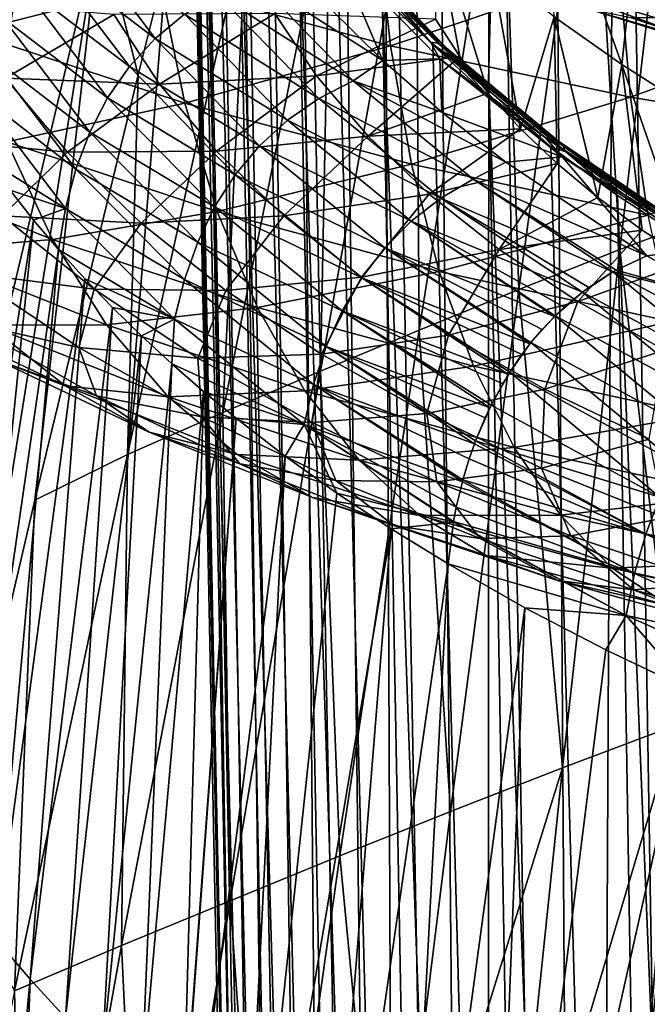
# Model space of a CAD drawing. Header units: metres. Extents: x -109 to 109, y -78 to 121.
# Tile 80 of 256: x -90.47 to -86.84, y -20.7 to -15.01. Entities that reach past the tile are written whole.
import ezdxf

# ---------------------------------------------------------------- set-up
doc = ezdxf.new("R2010")
doc.units = ezdxf.units.M
doc.layers.add('solid_508554_SW0001', color=7, linetype='CONTINUOUS')

msp = doc.modelspace()

# ---------------------------------------------------------------- linework, layer by layer
at = {"layer": 'solid_508554_SW0001'}
for points in [[(-86.480118, -41.351006, 32.246723), (-87.014488, -8.385587, 13.662433), (-86.600273, -8.115678, 14.129928)], [(-87.18338, -41.892471, 31.30888), (-87.399879, -8.665964, 13.176805), (-87.014488, -8.385587, 13.662433)], [(-86.480118, -41.351006, 32.246723), (-87.18338, -41.892471, 31.30888), (-87.014488, -8.385587, 13.662433)], [(-87.18338, -41.892471, 31.30888), (-87.755402, -8.956042, 12.674375), (-87.399879, -8.665964, 13.176805)], [(-87.769592, -42.467724, 30.312511), (-88.08007, -9.255026, 12.156519), (-87.755402, -8.956042, 12.674375)], [(-87.18338, -41.892471, 31.30888), (-87.769592, -42.467724, 30.312511), (-87.755402, -8.956042, 12.674375)], [(-87.769592, -42.467724, 30.312511), (-88.373001, -9.562097, 11.624658), (-88.08007, -9.255026, 12.156519)], [(-90.910835, -15.130909, 17.586803), (-89.424477, -9.460791, 14.190232), (-89.735695, -9.732922, 13.684412)], [(-90.910835, -15.130909, 17.586803), (-90.47818, -14.787253, 18.185682), (-89.424477, -9.460791, 14.190232)], [(-88.23233, -43.070461, 29.268536), (-88.633392, -9.876411, 11.080249), (-88.373001, -9.562097, 11.624658)], [(-87.769592, -42.467724, 30.312511), (-88.23233, -43.070461, 29.268536), (-88.373001, -9.562097, 11.624658)], [(-91.299881, -15.488347, 16.96492), (-89.735695, -9.732922, 13.684412), (-90.025711, -10.020513, 13.167725)], [(-91.299881, -15.488347, 16.96492), (-90.910835, -15.130909, 17.586803), (-89.735695, -9.732922, 13.684412)], [(-88.23233, -43.070461, 29.268536), (-88.860519, -10.197109, 10.524784), (-88.633392, -9.876411, 11.080249)], [(-91.644302, -15.857886, 16.322969), (-90.025711, -10.020513, 13.167725), (-90.292648, -10.321015, 12.641563)], [(-91.644302, -15.857886, 16.322969), (-91.299881, -15.488347, 16.96492), (-90.025711, -10.020513, 13.167725)], [(-88.566528, -43.694084, 28.188391), (-89.053772, -10.523311, 9.959786), (-88.860519, -10.197109, 10.524784)], [(-88.23233, -43.070461, 29.268536), (-88.566528, -43.694084, 28.188391), (-88.860519, -10.197109, 10.524784)], [(-91.644302, -15.857886, 16.322969), (-90.292648, -10.321015, 12.641563), (-90.534531, -10.630984, 12.107399)], [(-88.566528, -43.694084, 28.188391), (-89.212608, -10.854122, 9.386804), (-89.053772, -10.523311, 9.959786)], [(-88.768524, -44.331757, 27.083908), (-89.336609, -11.188638, 8.807406), (-89.212608, -10.854122, 9.386804)], [(-88.566528, -43.694084, 28.188391), (-88.768524, -44.331757, 27.083908), (-89.212608, -10.854122, 9.386804)], [(-88.768524, -44.331757, 27.083908), (-89.425423, -11.525939, 8.223184), (-89.336609, -11.188638, 8.807406)], [(-89.478806, -11.865102, 7.635736), (-89.425423, -11.525939, 8.223184), (-88.836098, -44.976494, 25.967192)], [(-88.768524, -44.331757, 27.083908), (-88.836098, -44.976494, 25.967192), (-89.425423, -11.525939, 8.223184)], [(-89.478806, -11.865102, 7.635736), (-88.836098, -44.976494, 25.967192), (-89.49662, -12.205196, 7.046674)], [(-88.768524, -45.621231, 24.850475), (-89.478806, -12.545292, 6.457612), (-89.49662, -12.205196, 7.046674)], [(-88.836098, -44.976494, 25.967192), (-88.768524, -45.621231, 24.850475), (-89.49662, -12.205196, 7.046674)], [(-88.768524, -45.621231, 24.850475), (-89.425423, -12.884455, 5.870164), (-89.478806, -12.545292, 6.457612)], [(-88.566528, -46.258904, 23.745993), (-89.336609, -13.221756, 5.285941), (-89.425423, -12.884455, 5.870164)], [(-88.768524, -45.621231, 24.850475), (-88.566528, -46.258904, 23.745993), (-89.425423, -12.884455, 5.870164)], [(-88.566528, -46.258904, 23.745993), (-89.212608, -13.556272, 4.706544), (-89.336609, -13.221756, 5.285941)], [(-86.65094, -13.358912, 21.893936), (-87.168594, -13.565331, 21.536619), (-87.000923, -16.337105, 23.931488)], [(-86.65094, -13.358912, 21.893936), (-87.000923, -16.337105, 23.931488), (-86.408501, -16.112764, 24.319658)], [(-87.617203, -13.510637, -0.201109), (-87.380798, -14.992475, 0.232272), (-86.990494, -15.267925, -0.244823)], [(-87.617203, -13.510637, -0.201109), (-86.990494, -15.267925, -0.244823), (-86.859146, -14.055198, -1.144317)], [(-88.23233, -46.882526, 22.665846), (-89.053772, -13.887083, 4.133561), (-89.212608, -13.556272, 4.706544)], [(-88.566528, -46.258904, 23.745993), (-88.23233, -46.882526, 22.665846), (-89.212608, -13.556272, 4.706544)], [(-87.168594, -13.565331, 21.536619), (-87.677788, -13.776809, 21.170101), (-87.584595, -16.566898, 23.533995)], [(-87.168594, -13.565331, 21.536619), (-87.584595, -16.566898, 23.533995), (-87.000923, -16.337105, 23.931488)], [(-87.677788, -13.776809, 21.170101), (-88.179115, -13.992444, 20.794945), (-88.160492, -16.801424, 23.127819)], [(-87.677788, -13.776809, 21.170101), (-88.160492, -16.801424, 23.127819), (-87.584595, -16.566898, 23.533995)], [(-88.23233, -46.882526, 22.665846), (-88.860519, -14.213284, 3.568563), (-89.053772, -13.887083, 4.133561)], [(-88.179115, -13.992444, 20.794945), (-88.729492, -17.039392, 22.713501), (-88.160492, -16.801424, 23.127819)], [(-88.179115, -13.992444, 20.794945), (-88.672966, -14.210844, 20.411629), (-88.729492, -17.039392, 22.713501)], [(-86.859146, -14.055198, -1.144317), (-86.990494, -15.267925, -0.244823), (-86.571938, -15.533192, -0.704278)], [(-86.859146, -14.055198, -1.144317), (-86.571938, -15.533192, -0.704278), (-86.126274, -15.787479, -1.144717)], [(-86.859146, -14.055198, -1.144317), (-86.126274, -15.787479, -1.144717), (-85.994797, -14.558624, -2.016276)], [(-88.672966, -14.210844, 20.411629), (-89.292213, -17.278553, 22.291393), (-88.729492, -17.039392, 22.713501)], [(-88.672966, -14.210844, 20.411629), (-89.155579, -14.43353, 20.017908), (-89.292213, -17.278553, 22.291393)], [(-87.769592, -47.485268, 21.62187), (-88.633392, -14.533982, 3.013098), (-88.860519, -14.213284, 3.568563)], [(-88.23233, -46.882526, 22.665846), (-87.769592, -47.485268, 21.62187), (-88.860519, -14.213284, 3.568563)], [(-90.91642, -14.385539, -14.143752), (-89.654572, -14.801392, -14.881204), (-90.754539, -15.080973, -13.487029)], [(-89.155579, -14.43353, 20.017908), (-89.618553, -14.672365, 19.604908), (-89.844238, -17.520414, 21.858311)], [(-89.155579, -14.43353, 20.017908), (-89.844238, -17.520414, 21.858311), (-89.292213, -17.278553, 22.291393)], [(-88.406761, -14.415764, -16.143009), (-88.32576, -15.159571, -15.52544), (-89.654572, -14.801392, -14.881204)], [(-88.406761, -14.415764, -16.143009), (-87.005264, -14.715427, -16.693016), (-88.32576, -15.159571, -15.52544)], [(-88.074615, -14.412432, 1.236936), (-88.065445, -15.006062, 0.208739), (-87.925507, -15.222164, -0.165561)], [(-88.074615, -14.412432, 1.236936), (-87.925507, -15.222164, -0.165561), (-87.761726, -15.433287, -0.531237)], [(-87.742645, -14.706963, 0.726793), (-88.074615, -14.412432, 1.236936), (-87.761726, -15.433287, -0.531237)], [(-91.364746, -20.199932, 22.161314), (-90.003067, -14.459143, 18.758476), (-90.47818, -14.787253, 18.185682)], [(-91.364746, -20.199932, 22.161314), (-90.880325, -19.935675, 22.644663), (-90.003067, -14.459143, 18.758476)], [(-90.880325, -19.935675, 22.644663), (-90.378113, -17.783117, 21.401886), (-90.003067, -14.459143, 18.758476)], [(-90.378113, -17.783117, 21.401886), (-89.781837, -15.327497, 19.983452), (-90.003067, -14.459143, 18.758476)], [(-90.32225, -14.6305, 3.318532), (-90.167419, -14.475883, 3.28939), (-89.684402, -15.118459, 2.176497)], [(-89.684402, -15.118459, 2.176497), (-90.167419, -14.475883, 3.28939), (-89.514717, -14.978242, 2.17884)], [(-89.781837, -15.327497, 19.983452), (-89.618553, -14.672365, 19.604908), (-90.003067, -14.459143, 18.758476)], [(-87.769592, -47.485268, 21.62187), (-88.373001, -14.848297, 2.468689), (-88.633392, -14.533982, 3.013098)], [(-88.644936, -14.55604, 2.595099), (-88.093376, -15.139134, 1.58515), (-88.629532, -14.634265, 2.446385)], [(-88.05117, -15.144766, 1.61445), (-88.093376, -15.139134, 1.58515), (-88.644936, -14.55604, 2.595099)], [(-88.600723, -14.563794, 2.620722), (-88.05117, -15.144766, 1.61445), (-88.644936, -14.55604, 2.595099)], [(-88.014786, -15.162009, 1.64686), (-88.05117, -15.144766, 1.61445), (-88.600723, -14.563794, 2.620722)], [(-88.562614, -14.582868, 2.649963), (-88.014786, -15.162009, 1.64686), (-88.600723, -14.563794, 2.620722)], [(-87.986656, -15.189713, 1.680216), (-88.014786, -15.162009, 1.64686), (-88.562614, -14.582868, 2.649963)], [(-88.53315, -14.611985, 2.680868), (-87.986656, -15.189713, 1.680216), (-88.562614, -14.582868, 2.649963)], [(-87.968658, -15.226026, 1.71229), (-87.986656, -15.189713, 1.680216), (-88.53315, -14.611985, 2.680868)], [(-88.51429, -14.649204, 2.711374), (-87.968658, -15.226026, 1.71229), (-88.53315, -14.611985, 2.680868)], [(-86.496811, -15.088776, -9.930921), (-86.572166, -14.897274, -10.70827), (-87.59729, -14.596865, -10.175826)], [(-86.496811, -15.088776, -9.930921), (-87.59729, -14.596865, -10.175826), (-87.503479, -14.780676, -9.386763)], [(-90.452942, -14.805863, 3.36271), (-90.32225, -14.6305, 3.318532), (-89.832603, -15.279789, 2.194016)], [(-89.832603, -15.279789, 2.194016), (-90.32225, -14.6305, 3.318532), (-89.684402, -15.118459, 2.176497)], [(-88.629532, -14.634265, 2.446385), (-88.369057, -15.245942, 1.386929), (-88.679993, -14.938547, 1.919353)], [(-88.629532, -14.634265, 2.446385), (-88.041237, -15.234614, 1.406549), (-88.369057, -15.245942, 1.386929)], [(-88.093376, -15.139134, 1.58515), (-88.041237, -15.234614, 1.406549), (-88.629532, -14.634265, 2.446385)], [(-88.51429, -14.649204, 2.711374), (-88.373001, -14.848297, 2.468689), (-88.08007, -15.155368, 1.936828)], [(-88.51429, -14.649204, 2.711374), (-88.08007, -15.155368, 1.936828), (-87.968658, -15.226026, 1.71229)], [(-89.844238, -17.520414, 21.858311), (-89.618553, -14.672365, 19.604908), (-89.781837, -15.327497, 19.983452)], [(-87.005264, -14.715427, -16.693016), (-86.938972, -15.457008, -16.071032), (-88.32576, -15.159571, -15.52544)], [(-87.742645, -14.706963, 0.726793), (-87.761726, -15.433287, -0.531237), (-87.574028, -15.639548, -0.888492)], [(-87.380798, -14.992475, 0.232272), (-87.742645, -14.706963, 0.726793), (-87.574028, -15.639548, -0.888492)], [(-87.005264, -14.715427, -16.693016), (-85.555252, -14.951356, -17.139091), (-86.938972, -15.457008, -16.071032)], [(-89.325508, -14.86054, 2.204092), (-89.118736, -14.766755, 2.255295), (-88.541229, -15.36197, 1.224358)], [(-89.118736, -14.766755, 2.255295), (-88.679993, -14.938547, 1.919353), (-88.369057, -15.245942, 1.386929)], [(-88.541229, -15.36197, 1.224358), (-89.118736, -14.766755, 2.255295), (-88.369057, -15.245942, 1.386929)], [(-87.503479, -14.780676, -9.386763), (-87.198456, -14.942753, -8.691465), (-86.259438, -15.233733, -9.2043)], [(-86.496811, -15.088776, -9.930921), (-87.503479, -14.780676, -9.386763), (-86.259438, -15.233733, -9.2043)], [(-89.654572, -14.801392, -14.881204), (-89.512558, -15.490878, -14.213701), (-90.754539, -15.080973, -13.487029)], [(-90.560059, -14.999918, 3.420026), (-90.452942, -14.805863, 3.36271), (-89.957825, -15.460712, 2.228562)], [(-89.957825, -15.460712, 2.228562), (-90.452942, -14.805863, 3.36271), (-89.832603, -15.279789, 2.194016)], [(-89.654572, -14.801392, -14.881204), (-88.32576, -15.159571, -15.52544), (-89.512558, -15.490878, -14.213701)], [(-89.514717, -14.978242, 2.17884), (-89.325508, -14.86054, 2.204092), (-88.739044, -15.464469, 1.158071)], [(-88.739044, -15.464469, 1.158071), (-89.325508, -14.86054, 2.204092), (-88.541229, -15.36197, 1.224358)], [(-87.18338, -48.06052, 20.625504), (-88.08007, -15.155368, 1.936828), (-88.373001, -14.848297, 2.468689)], [(-87.769592, -47.485268, 21.62187), (-87.18338, -48.06052, 20.625504), (-88.373001, -14.848297, 2.468689)], [(-90.835732, -14.905899, -0.409533), (-90.548126, -15.347499, -1.163968), (-89.922493, -14.980015, -0.090879)], [(-86.336258, -15.197673, -8.331011), (-86.259438, -15.233733, -9.2043), (-87.198456, -14.942753, -8.691465)], [(-86.9403, -14.99704, -7.954353), (-86.336258, -15.197673, -8.331011), (-87.198456, -14.942753, -8.691465)], [(-85.555252, -14.951356, -17.139091), (-85.504013, -15.691571, -16.514069), (-86.938972, -15.457008, -16.071032)], [(-90.644753, -15.210445, 3.48886), (-90.560059, -14.999918, 3.420026), (-90.060478, -15.659232, 2.278124)], [(-90.060478, -15.659232, 2.278124), (-90.560059, -14.999918, 3.420026), (-89.957825, -15.460712, 2.228562)], [(-90.548126, -15.347499, -1.163968), (-89.658134, -15.381535, -0.779429), (-89.922493, -14.980015, -0.090879)], [(-89.922493, -14.980015, -0.090879), (-89.658134, -15.381535, -0.779429), (-88.992744, -14.973083, 0.185964)], [(-89.684402, -15.118459, 2.176497), (-89.514717, -14.978242, 2.17884), (-88.919258, -15.590175, 1.118964)], [(-89.658134, -15.381535, -0.779429), (-88.752228, -15.333828, -0.43556), (-88.992744, -14.973083, 0.185964)], [(-88.919258, -15.590175, 1.118964), (-89.514717, -14.978242, 2.17884), (-88.739044, -15.464469, 1.158071)], [(-88.992744, -14.973083, 0.185964), (-88.752228, -15.333828, -0.43556), (-88.065445, -15.006062, 0.208739)], [(-88.752228, -15.333828, -0.43556), (-87.925507, -15.222164, -0.165561), (-88.065445, -15.006062, 0.208739)], [(-87.380798, -14.992475, 0.232272), (-87.574028, -15.639548, -0.888492), (-87.362587, -15.84071, -1.236914)], [(-87.380798, -14.992475, 0.232272), (-87.362587, -15.84071, -1.236914), (-87.12812, -16.035984, -1.575138)], [(-86.990494, -15.267925, -0.244823), (-87.380798, -14.992475, 0.232272), (-87.12812, -16.035984, -1.575138)], [(-86.775986, -14.997192, -7.694752), (-86.336258, -15.197673, -8.331011), (-86.9403, -14.99704, -7.954353)], [(-90.754539, -15.080973, -13.487029), (-89.512558, -15.490878, -14.213701), (-90.540733, -15.714396, -12.78422)], [(-89.832603, -15.279789, 2.194016), (-89.684402, -15.118459, 2.176497), (-89.080437, -15.737531, 1.104258)], [(-89.080437, -15.737531, 1.104258), (-89.684402, -15.118459, 2.176497), (-88.919258, -15.590175, 1.118964)], [(-88.32576, -15.159571, -15.52544), (-88.204643, -15.844212, -14.848884), (-89.512558, -15.490878, -14.213701)], [(-88.32576, -15.159571, -15.52544), (-86.938972, -15.457008, -16.071032), (-88.204643, -15.844212, -14.848884)], [(-88.093376, -15.139134, 1.58515), (-87.430153, -15.692389, 0.626885), (-88.041237, -15.234614, 1.406549)], [(-87.390366, -15.696007, 0.659673), (-87.430153, -15.692389, 0.626885), (-88.093376, -15.139134, 1.58515)], [(-88.05117, -15.144766, 1.61445), (-87.390366, -15.696007, 0.659673), (-88.093376, -15.139134, 1.58515)], [(-87.18338, -48.06052, 20.625504), (-87.755402, -15.454351, 1.418973), (-88.08007, -15.155368, 1.936828)], [(-87.968658, -15.226026, 1.71229), (-88.08007, -15.155368, 1.936828), (-87.755402, -15.454351, 1.418973)], [(-87.356064, -15.711514, 0.69509), (-87.390366, -15.696007, 0.659673), (-88.05117, -15.144766, 1.61445)], [(-88.014786, -15.162009, 1.64686), (-87.356064, -15.711514, 0.69509), (-88.05117, -15.144766, 1.61445)], [(-87.329544, -15.737875, 0.730771), (-87.356064, -15.711514, 0.69509), (-88.014786, -15.162009, 1.64686)], [(-87.986656, -15.189713, 1.680216), (-87.329544, -15.737875, 0.730771), (-88.014786, -15.162009, 1.64686)], [(-90.141426, -15.873237, 2.340896), (-90.708168, -15.435229, 3.567589), (-90.644753, -15.210445, 3.48886)], [(-90.141426, -15.873237, 2.340896), (-90.644753, -15.210445, 3.48886), (-90.060478, -15.659232, 2.278124)], [(-88.752228, -15.333828, -0.43556), (-88.454742, -15.682584, -1.036934), (-87.925507, -15.222164, -0.165561)], [(-88.454742, -15.682584, -1.036934), (-87.761726, -15.433287, -0.531237), (-87.925507, -15.222164, -0.165561)], [(-88.041237, -15.234614, 1.406549), (-88.028687, -15.54385, 0.870938), (-88.369057, -15.245942, 1.386929)], [(-88.041237, -15.234614, 1.406549), (-87.334198, -15.80231, 0.423272), (-88.028687, -15.54385, 0.870938)], [(-87.430153, -15.692389, 0.626885), (-87.334198, -15.80231, 0.423272), (-88.041237, -15.234614, 1.406549)], [(-87.312576, -15.773329, 0.764332), (-87.329544, -15.737875, 0.730771), (-87.986656, -15.189713, 1.680216)], [(-87.968658, -15.226026, 1.71229), (-87.312576, -15.773329, 0.764332), (-87.986656, -15.189713, 1.680216)], [(-87.968658, -15.226026, 1.71229), (-87.755402, -15.454351, 1.418973), (-87.399879, -15.74443, 0.916542)], [(-87.968658, -15.226026, 1.71229), (-87.399879, -15.74443, 0.916542), (-87.312576, -15.773329, 0.764332)], [(-89.957825, -15.460712, 2.228562), (-89.832603, -15.279789, 2.194016), (-89.221161, -15.90498, 1.111176)], [(-89.221161, -15.90498, 1.111176), (-89.832603, -15.279789, 2.194016), (-89.080437, -15.737531, 1.104258)], [(-88.541229, -15.36197, 1.224358), (-88.369057, -15.245942, 1.386929), (-88.028687, -15.54385, 0.870938)], [(-86.990494, -15.267925, -0.244823), (-87.12812, -16.035984, -1.575138), (-86.87178, -16.224356, -1.901407)], [(-86.990494, -15.267925, -0.244823), (-86.87178, -16.224356, -1.901407), (-86.59491, -16.404856, -2.214042)], [(-86.571938, -15.533192, -0.704278), (-86.990494, -15.267925, -0.244823), (-86.59491, -16.404856, -2.214042)], [(-91.027107, -15.696106, -2.378804), (-90.190262, -15.774282, -1.89459), (-90.548126, -15.347499, -1.163968)], [(-90.548126, -15.347499, -1.163968), (-90.190262, -15.774282, -1.89459), (-89.658134, -15.381535, -0.779429)], [(-89.844238, -17.520414, 21.858311), (-89.781837, -15.327497, 19.983452), (-90.378113, -17.783117, 21.401886)], [(-89.658134, -15.381535, -0.779429), (-89.330124, -15.769635, -1.445974), (-88.752228, -15.333828, -0.43556)], [(-89.330124, -15.769635, -1.445974), (-88.454742, -15.682584, -1.036934), (-88.752228, -15.333828, -0.43556)], [(-90.190262, -15.774282, -1.89459), (-89.330124, -15.769635, -1.445974), (-89.658134, -15.381535, -0.779429)], [(-88.739044, -15.464469, 1.158071), (-88.541229, -15.36197, 1.224358), (-87.84761, -15.930186, 0.24019)], [(-88.541229, -15.36197, 1.224358), (-88.028687, -15.54385, 0.870938), (-87.660332, -15.831423, 0.372847)], [(-87.84761, -15.930186, 0.24019), (-88.541229, -15.36197, 1.224358), (-87.660332, -15.831423, 0.372847)], [(-90.708168, -15.435229, 3.567589), (-90.20153, -16.100613, 2.41507), (-90.64859, -15.819932, 3.392965)], [(-90.141426, -15.873237, 2.340896), (-90.20153, -16.100613, 2.41507), (-90.708168, -15.435229, 3.567589)], [(-90.060478, -15.659232, 2.278124), (-89.957825, -15.460712, 2.228562), (-89.34034, -16.090887, 1.137074)], [(-89.34034, -16.090887, 1.137074), (-89.957825, -15.460712, 2.228562), (-89.221161, -15.90498, 1.111176)], [(-88.919258, -15.590175, 1.118964), (-88.739044, -15.464469, 1.158071), (-88.035553, -16.040609, 0.160194)], [(-88.035553, -16.040609, 0.160194), (-88.739044, -15.464469, 1.158071), (-87.84761, -15.930186, 0.24019)], [(-88.454742, -15.682584, -1.036934), (-87.574028, -15.639548, -0.888492), (-87.761726, -15.433287, -0.531237)], [(-86.938972, -15.457008, -16.071032), (-86.839584, -16.137966, -15.387253), (-88.204643, -15.844212, -14.848884)], [(-86.480118, -48.601982, 19.68766), (-87.399879, -15.74443, 0.916542), (-87.755402, -15.454351, 1.418973)], [(-87.18338, -48.06052, 20.625504), (-86.480118, -48.601982, 19.68766), (-87.755402, -15.454351, 1.418973)], [(-86.938972, -15.457008, -16.071032), (-85.504013, -15.691571, -16.514069), (-86.839584, -16.137966, -15.387253)], [(-89.512558, -15.490878, -14.213701), (-89.324821, -16.116325, -13.496443), (-90.540733, -15.714396, -12.78422)], [(-89.512558, -15.490878, -14.213701), (-88.204643, -15.844212, -14.848884), (-89.324821, -16.116325, -13.496443)], [(-87.334198, -15.80231, 0.423272), (-87.660332, -15.831423, 0.372847), (-88.028687, -15.54385, 0.870938)], [(-89.080437, -15.737531, 1.104258), (-88.919258, -15.590175, 1.118964), (-88.205956, -16.173552, 0.108566)], [(-88.205956, -16.173552, 0.108566), (-88.919258, -15.590175, 1.118964), (-88.035553, -16.040609, 0.160194)], [(-90.141426, -15.873237, 2.340896), (-90.060478, -15.659232, 2.278124), (-89.438179, -16.293312, 1.179839)], [(-89.438179, -16.293312, 1.179839), (-90.060478, -15.659232, 2.278124), (-89.34034, -16.090887, 1.137074)], [(-89.330124, -15.769635, -1.445974), (-88.940804, -16.141951, -2.086427), (-88.454742, -15.682584, -1.036934)], [(-88.940804, -16.141951, -2.086427), (-88.102417, -16.017271, -1.614553), (-88.454742, -15.682584, -1.036934)], [(-88.454742, -15.682584, -1.036934), (-88.102417, -16.017271, -1.614553), (-87.574028, -15.639548, -0.888492)], [(-88.102417, -16.017271, -1.614553), (-87.362587, -15.84071, -1.236914), (-87.574028, -15.639548, -0.888492)], [(-87.430153, -15.692389, 0.626885), (-86.661674, -16.210476, -0.27047), (-87.334198, -15.80231, 0.423272)], [(-86.624687, -16.212208, -0.234415), (-86.661674, -16.210476, -0.27047), (-87.430153, -15.692389, 0.626885)], [(-87.390366, -15.696007, 0.659673), (-86.624687, -16.212208, -0.234415), (-87.430153, -15.692389, 0.626885)], [(-90.540733, -15.714396, -12.78422), (-90.276543, -16.279518, -12.041421), (-91.38932, -15.836918, -11.265578)], [(-91.027107, -15.696106, -2.378804), (-90.566376, -16.141445, -3.141211), (-90.190262, -15.774282, -1.89459)], [(-90.540733, -15.714396, -12.78422), (-89.324821, -16.116325, -13.496443), (-90.276543, -16.279518, -12.041421)], [(-89.221161, -15.90498, 1.111176), (-89.080437, -15.737531, 1.104258), (-88.357979, -16.327309, 0.082783)], [(-88.357979, -16.327309, 0.082783), (-89.080437, -15.737531, 1.104258), (-88.205956, -16.173552, 0.108566)], [(-86.480118, -48.601982, 19.68766), (-87.014488, -16.024807, 0.430914), (-87.399879, -15.74443, 0.916542)], [(-87.312576, -15.773329, 0.764332), (-87.399879, -15.74443, 0.916542), (-87.014488, -16.024807, 0.430914)], [(-86.592796, -16.226089, -0.196182), (-86.624687, -16.212208, -0.234415), (-87.390366, -15.696007, 0.659673)], [(-87.356064, -15.711514, 0.69509), (-86.592796, -16.226089, -0.196182), (-87.390366, -15.696007, 0.659673)], [(-86.568138, -16.251194, -0.158324), (-86.592796, -16.226089, -0.196182), (-87.356064, -15.711514, 0.69509)], [(-87.329544, -15.737875, 0.730771), (-86.568138, -16.251194, -0.158324), (-87.356064, -15.711514, 0.69509)], [(-86.552361, -16.285843, -0.123369), (-86.568138, -16.251194, -0.158324), (-87.329544, -15.737875, 0.730771)], [(-87.312576, -15.773329, 0.764332), (-86.552361, -16.285843, -0.123369), (-87.329544, -15.737875, 0.730771)], [(-90.566376, -16.141445, -3.141211), (-89.764694, -16.183596, -2.596832), (-90.190262, -15.774282, -1.89459)], [(-90.190262, -15.774282, -1.89459), (-89.764694, -16.183596, -2.596832), (-89.330124, -15.769635, -1.445974)], [(-89.764694, -16.183596, -2.596832), (-88.940804, -16.141951, -2.086427), (-89.330124, -15.769635, -1.445974)], [(-87.334198, -15.80231, 0.423272), (-86.846107, -16.372631, -0.564553), (-87.660332, -15.831423, 0.372847)], [(-87.334198, -15.80231, 0.423272), (-86.516006, -16.331223, -0.49283), (-86.846107, -16.372631, -0.564553)], [(-86.661674, -16.210476, -0.27047), (-86.516006, -16.331223, -0.49283), (-87.334198, -15.80231, 0.423272)], [(-87.312576, -15.773329, 0.764332), (-87.014488, -16.024807, 0.430914), (-86.600273, -16.294716, -0.03658)], [(-87.312576, -15.773329, 0.764332), (-86.600273, -16.294716, -0.03658), (-86.552361, -16.285843, -0.123369)], [(-91.38932, -15.836918, -11.265578), (-90.276543, -16.279518, -12.041421), (-91.042091, -16.342741, -10.514084)], [(-90.20153, -16.100613, 2.41507), (-90.521446, -15.994061, 3.091413), (-90.64859, -15.819932, 3.392965)], [(-88.204643, -15.844212, -14.848884), (-88.044365, -16.463076, -14.119348), (-89.324821, -16.116325, -13.496443)], [(-88.204643, -15.844212, -14.848884), (-86.839584, -16.137966, -15.387253), (-88.044365, -16.463076, -14.119348)], [(-88.102417, -16.017271, -1.614553), (-87.697929, -16.336025, -2.165173), (-87.362587, -15.84071, -1.236914)], [(-87.84761, -15.930186, 0.24019), (-87.660332, -15.831423, 0.372847), (-86.846107, -16.372631, -0.564553)], [(-87.697929, -16.336025, -2.165173), (-87.12812, -16.035984, -1.575138), (-87.362587, -15.84071, -1.236914)], [(-89.515236, -16.510244, 1.237488), (-90.20153, -16.100613, 2.41507), (-90.141426, -15.873237, 2.340896)], [(-89.515236, -16.510244, 1.237488), (-90.141426, -15.873237, 2.340896), (-89.438179, -16.293312, 1.179839)], [(-89.34034, -16.090887, 1.137074), (-89.221161, -15.90498, 1.111176), (-88.490776, -16.500174, 0.080323)], [(-88.490776, -16.500174, 0.080323), (-89.221161, -15.90498, 1.111176), (-88.357979, -16.327309, 0.082783)], [(-88.035553, -16.040609, 0.160194), (-87.84761, -15.930186, 0.24019), (-87.040909, -16.466413, -0.68844)], [(-87.84761, -15.930186, 0.24019), (-86.846107, -16.372631, -0.564553), (-87.022499, -16.4561, -0.677697)], [(-87.84761, -15.930186, 0.24019), (-87.022499, -16.4561, -0.677697), (-87.040909, -16.466413, -0.68844)], [(-90.521446, -15.994061, 3.091413), (-90.38588, -16.16651, 2.792772), (-90.966599, -19.863865, 4.840287)], [(-90.20153, -16.100613, 2.41507), (-90.38588, -16.16651, 2.792772), (-90.521446, -15.994061, 3.091413)], [(-88.940804, -16.141951, -2.086427), (-88.493195, -16.496346, -2.697098), (-88.102417, -16.017271, -1.614553)], [(-88.493195, -16.496346, -2.697098), (-87.697929, -16.336025, -2.165173), (-88.102417, -16.017271, -1.614553)], [(-85.667511, -49.103725, 18.818617), (-86.600273, -16.294716, -0.03658), (-87.014488, -16.024807, 0.430914)], [(-86.480118, -48.601982, 19.68766), (-85.667511, -49.103725, 18.818617), (-87.014488, -16.024807, 0.430914)], [(-88.205956, -16.173552, 0.108566), (-88.035553, -16.040609, 0.160194), (-87.217468, -16.583147, -0.780065)], [(-88.035553, -16.040609, 0.160194), (-87.040909, -16.466413, -0.68844), (-87.180511, -16.555843, -0.762689)], [(-88.035553, -16.040609, 0.160194), (-87.180511, -16.555843, -0.762689), (-87.217468, -16.583147, -0.780065)], [(-87.697929, -16.336025, -2.165173), (-86.87178, -16.224356, -1.901407), (-87.12812, -16.035984, -1.575138)], [(-90.767776, -16.471703, -4.49746), (-90.035339, -16.565016, -3.868435), (-90.566376, -16.141445, -3.141211)], [(-90.566376, -16.141445, -3.141211), (-90.035339, -16.565016, -3.868435), (-89.764694, -16.183596, -2.596832)], [(-90.20153, -16.100613, 2.41507), (-90.241997, -16.337126, 2.497301), (-90.38588, -16.16651, 2.792772)], [(-89.324821, -16.116325, -13.496443), (-89.092751, -16.671495, -12.735629), (-90.276543, -16.279518, -12.041421)], [(-90.20153, -16.100613, 2.41507), (-89.572044, -16.739668, 1.30804), (-90.241997, -16.337126, 2.497301)], [(-89.515236, -16.510244, 1.237488), (-89.572044, -16.739668, 1.30804), (-90.20153, -16.100613, 2.41507)], [(-89.764694, -16.183596, -2.596832), (-89.274765, -16.57304, -3.266555), (-88.940804, -16.141951, -2.086427)], [(-89.438179, -16.293312, 1.179839), (-89.34034, -16.090887, 1.137074), (-88.603683, -16.690403, 0.098729)], [(-88.603683, -16.690403, 0.098729), (-89.34034, -16.090887, 1.137074), (-88.490776, -16.500174, 0.080323)], [(-89.324821, -16.116325, -13.496443), (-88.044365, -16.463076, -14.119348), (-89.092751, -16.671495, -12.735629)], [(-89.274765, -16.57304, -3.266555), (-88.493195, -16.496346, -2.697098), (-88.940804, -16.141951, -2.086427)], [(-86.839584, -16.137966, -15.387253), (-86.707863, -16.751717, -14.647748), (-88.044365, -16.463076, -14.119348)], [(-86.408501, -16.112764, 24.319658), (-87.000923, -16.337105, 23.931488), (-86.677773, -19.082745, 26.386843)], [(-90.38588, -16.16651, 2.792772), (-90.788742, -20.094513, 4.439705), (-90.966599, -19.863865, 4.840287)], [(-90.38588, -16.16651, 2.792772), (-90.241997, -16.337126, 2.497301), (-90.788742, -20.094513, 4.439705)], [(-90.035339, -16.565016, -3.868435), (-89.274765, -16.57304, -3.266555), (-89.764694, -16.183596, -2.596832)], [(-88.357979, -16.327309, 0.082783), (-88.205956, -16.173552, 0.108566), (-87.378227, -16.722895, -0.84297)], [(-88.205956, -16.173552, 0.108566), (-87.217468, -16.583147, -0.780065), (-87.321785, -16.669621, -0.823378)], [(-88.205956, -16.173552, 0.108566), (-87.321785, -16.669621, -0.823378), (-87.374886, -16.719597, -0.841889)], [(-88.205956, -16.173552, 0.108566), (-87.374886, -16.719597, -0.841889), (-87.378227, -16.722895, -0.84297)], [(-87.697929, -16.336025, -2.165173), (-87.243996, -16.636984, -2.68557), (-86.87178, -16.224356, -1.901407)], [(-87.243996, -16.636984, -2.68557), (-86.59491, -16.404856, -2.214042), (-86.87178, -16.224356, -1.901407)], [(-90.276543, -16.279518, -12.041421), (-89.964775, -16.771687, -11.265719), (-91.042091, -16.342741, -10.514084)], [(-90.276543, -16.279518, -12.041421), (-89.092751, -16.671495, -12.735629), (-89.964775, -16.771687, -11.265719)], [(-89.515236, -16.510244, 1.237488), (-89.438179, -16.293312, 1.179839), (-88.696724, -16.896103, 0.135799)], [(-88.696724, -16.896103, 0.135799), (-89.438179, -16.293312, 1.179839), (-88.603683, -16.690403, 0.098729)], [(-91.042091, -16.342741, -10.514084), (-89.964775, -16.771687, -11.265719), (-90.645393, -16.773373, -9.74054)], [(-90.241997, -16.337126, 2.497301), (-90.601639, -20.323092, 4.042285), (-90.788742, -20.094513, 4.439705)], [(-90.241997, -16.337126, 2.497301), (-90.090019, -16.505665, 2.205427), (-90.601639, -20.323092, 4.042285)], [(-89.572044, -16.739668, 1.30804), (-90.090019, -16.505665, 2.205427), (-90.241997, -16.337126, 2.497301)], [(-88.493195, -16.496346, -2.697098), (-87.990326, -16.830696, -3.274314), (-87.697929, -16.336025, -2.165173)], [(-88.490776, -16.500174, 0.080323), (-88.357979, -16.327309, 0.082783), (-87.520317, -16.88159, -0.878295)], [(-88.357979, -16.327309, 0.082783), (-87.378227, -16.722895, -0.84297), (-87.44957, -16.797754, -0.863398)], [(-88.357979, -16.327309, 0.082783), (-87.44957, -16.797754, -0.863398), (-87.514175, -16.873898, -0.877234)], [(-88.357979, -16.327309, 0.082783), (-87.514175, -16.873898, -0.877234), (-87.520317, -16.88159, -0.878295)], [(-87.990326, -16.830696, -3.274314), (-87.243996, -16.636984, -2.68557), (-87.697929, -16.336025, -2.165173)], [(-87.000923, -16.337105, 23.931488), (-87.584595, -16.566898, 23.533995), (-87.332497, -19.329447, 25.960127)], [(-87.000923, -16.337105, 23.931488), (-87.332497, -19.329447, 25.960127), (-86.677773, -19.082745, 26.386843)], [(-87.022499, -16.4561, -0.677697), (-86.846107, -16.372631, -0.564553), (-86.376999, -16.637157, -1.022725)], [(-86.516006, -16.331223, -0.49283), (-86.376999, -16.637157, -1.022725), (-86.846107, -16.372631, -0.564553)], [(-87.243996, -16.636984, -2.68557), (-86.743317, -16.918293, -3.172518), (-86.59491, -16.404856, -2.214042)], [(-90.780212, -16.753923, -5.937531), (-90.125175, -16.901655, -5.23735), (-90.767776, -16.471703, -4.49746)], [(-90.767776, -16.471703, -4.49746), (-90.125175, -16.901655, -5.23735), (-90.035339, -16.565016, -3.868435)], [(-88.044365, -16.463076, -14.119348), (-87.8461, -17.009974, -13.343122), (-89.092751, -16.671495, -12.735629)], [(-88.044365, -16.463076, -14.119348), (-86.707863, -16.751717, -14.647748), (-87.8461, -17.009974, -13.343122)], [(-87.217468, -16.583147, -0.780065), (-87.180511, -16.555843, -0.762689), (-87.040909, -16.466413, -0.68844)], [(-86.286552, -17.086721, -1.653905), (-87.217468, -16.583147, -0.780065), (-87.040909, -16.466413, -0.68844)], [(-87.040909, -16.466413, -0.68844), (-87.022499, -16.4561, -0.677697), (-86.376999, -16.637157, -1.022725)], [(-86.124168, -16.963974, -1.545205), (-87.040909, -16.466413, -0.68844), (-86.376999, -16.637157, -1.022725)], [(-86.286552, -17.086721, -1.653905), (-87.040909, -16.466413, -0.68844), (-86.124168, -16.963974, -1.545205)], [(-90.090019, -16.505665, 2.205427), (-90.405762, -20.549585, 3.64797), (-90.601639, -20.323092, 4.042285)], [(-90.090019, -16.505665, 2.205427), (-89.930092, -16.672001, 1.917364), (-90.405762, -20.549585, 3.64797)], [(-89.572044, -16.739668, 1.30804), (-89.930092, -16.672001, 1.917364), (-90.090019, -16.505665, 2.205427)], [(-88.770088, -17.115349, 0.189395), (-89.572044, -16.739668, 1.30804), (-89.515236, -16.510244, 1.237488)], [(-88.770088, -17.115349, 0.189395), (-89.515236, -16.510244, 1.237488), (-88.696724, -16.896103, 0.135799)], [(-89.274765, -16.57304, -3.266555), (-88.723846, -16.940224, -3.899638), (-88.493195, -16.496346, -2.697098)], [(-88.723846, -16.940224, -3.899638), (-87.990326, -16.830696, -3.274314), (-88.493195, -16.496346, -2.697098)], [(-88.603683, -16.690403, 0.098729), (-88.490776, -16.500174, 0.080323), (-87.644867, -17.058527, -0.888844)], [(-88.490776, -16.500174, 0.080323), (-87.520317, -16.88159, -0.878295), (-87.56723, -16.943338, -0.884838)], [(-88.490776, -16.500174, 0.080323), (-87.56723, -16.943338, -0.884838), (-87.636856, -17.045794, -0.888867)], [(-88.490776, -16.500174, 0.080323), (-87.636856, -17.045794, -0.888867), (-87.644867, -17.058527, -0.888844)], [(-90.125175, -16.901655, -5.23735), (-89.437698, -16.964167, -4.555913), (-90.035339, -16.565016, -3.868435)], [(-90.035339, -16.565016, -3.868435), (-89.437698, -16.964167, -4.555913), (-89.274765, -16.57304, -3.266555)], [(-89.437698, -16.964167, -4.555913), (-88.723846, -16.940224, -3.899638), (-89.274765, -16.57304, -3.266555)], [(-87.584595, -16.566898, 23.533995), (-88.160492, -16.801424, 23.127819), (-87.978836, -19.581411, 25.524555)], [(-87.584595, -16.566898, 23.533995), (-87.978836, -19.581411, 25.524555), (-87.332497, -19.329447, 25.960127)], [(-86.432396, -17.229401, -1.731732), (-87.374886, -16.719597, -0.841889), (-87.217468, -16.583147, -0.780065)], [(-87.374886, -16.719597, -0.841889), (-87.321785, -16.669621, -0.823378), (-87.217468, -16.583147, -0.780065)], [(-86.432396, -17.229401, -1.731732), (-87.217468, -16.583147, -0.780065), (-86.286552, -17.086721, -1.653905)], [(-87.990326, -16.830696, -3.274314), (-87.435234, -17.142881, -3.814399), (-87.243996, -16.636984, -2.68557)], [(-87.435234, -17.142881, -3.814399), (-86.743317, -16.918293, -3.172518), (-87.243996, -16.636984, -2.68557)], [(-91.124344, -16.686728, -8.191418), (-90.20269, -17.124456, -8.952044), (-90.593628, -16.975927, -7.43266)], [(-90.645393, -16.773373, -9.74054), (-90.20269, -17.124456, -8.952044), (-91.124344, -16.686728, -8.191418)], [(-89.930092, -16.672001, 1.917364), (-90.201691, -20.773798, 3.256536), (-90.405762, -20.549585, 3.64797)], [(-89.930092, -16.672001, 1.917364), (-89.762474, -16.835896, 1.633523), (-90.201691, -20.773798, 3.256536)], [(-89.092751, -16.671495, -12.735629), (-88.818779, -17.15185, -11.938538), (-89.964775, -16.771687, -11.265719)], [(-89.572044, -16.739668, 1.30804), (-89.762474, -16.835896, 1.633523), (-89.930092, -16.672001, 1.917364)], [(-89.092751, -16.671495, -12.735629), (-87.8461, -17.009974, -13.343122), (-88.818779, -17.15185, -11.938538)], [(-88.696724, -16.896103, 0.135799), (-88.603683, -16.690403, 0.098729), (-87.751503, -17.251646, -0.876831)], [(-88.603683, -16.690403, 0.098729), (-87.644867, -17.058527, -0.888844), (-87.676819, -17.11153, -0.887638)], [(-88.603683, -16.690403, 0.098729), (-87.676819, -17.11153, -0.887638), (-87.743416, -17.235193, -0.878616)], [(-88.603683, -16.690403, 0.098729), (-87.743416, -17.235193, -0.878616), (-87.751503, -17.251646, -0.876831)], [(-90.780212, -16.753923, -5.937531), (-90.021866, -17.181587, -6.676354), (-90.125175, -16.901655, -5.23735)], [(-90.593628, -16.975927, -7.43266), (-90.021866, -17.181587, -6.676354), (-90.780212, -16.753923, -5.937531)], [(-89.964775, -16.771687, -11.265719), (-89.608536, -17.186684, -10.464455), (-90.645393, -16.773373, -9.74054)], [(-89.964775, -16.771687, -11.265719), (-88.818779, -17.15185, -11.938538), (-89.608536, -17.186684, -10.464455)], [(-89.572044, -16.739668, 1.30804), (-89.587318, -16.997232, 1.354108), (-89.762474, -16.835896, 1.633523)], [(-89.572044, -16.739668, 1.30804), (-88.823975, -17.346212, 0.257378), (-89.587318, -16.997232, 1.354108)], [(-88.770088, -17.115349, 0.189395), (-88.823975, -17.346212, 0.257378), (-89.572044, -16.739668, 1.30804)], [(-86.707863, -16.751717, -14.647748), (-86.544777, -17.292109, -13.858875), (-87.8461, -17.009974, -13.343122)], [(-87.514175, -16.873898, -0.877234), (-87.378227, -16.722895, -0.84297), (-87.374886, -16.719597, -0.841889)], [(-86.561676, -17.390944, -1.780512), (-87.514175, -16.873898, -0.877234), (-87.374886, -16.719597, -0.841889)], [(-87.514175, -16.873898, -0.877234), (-87.44957, -16.797754, -0.863398), (-87.378227, -16.722895, -0.84297)], [(-86.561676, -17.390944, -1.780512), (-87.374886, -16.719597, -0.841889), (-86.432396, -17.229401, -1.731732)], [(-90.645393, -16.773373, -9.74054), (-89.608536, -17.186684, -10.464455), (-90.20269, -17.124456, -8.952044)], [(-88.160492, -16.801424, 23.127819), (-88.729492, -17.039392, 22.713501), (-88.617928, -19.83787, 25.080734)], [(-88.160492, -16.801424, 23.127819), (-88.617928, -19.83787, 25.080734), (-87.978836, -19.581411, 25.524555)], [(-89.762474, -16.835896, 1.633523), (-89.989227, -20.995312, 2.868148), (-90.201691, -20.773798, 3.256536)], [(-89.762474, -16.835896, 1.633523), (-89.587318, -16.997232, 1.354108), (-89.989227, -20.995312, 2.868148)], [(-88.723846, -16.940224, -3.899638), (-88.115295, -17.282761, -4.49196), (-87.990326, -16.830696, -3.274314)], [(-88.115295, -17.282761, -4.49196), (-87.435234, -17.142881, -3.814399), (-87.990326, -16.830696, -3.274314)], [(-87.636856, -17.045794, -0.888867), (-87.520317, -16.88159, -0.878295), (-87.514175, -16.873898, -0.877234)], [(-86.674583, -17.570433, -1.802236), (-87.636856, -17.045794, -0.888867), (-87.514175, -16.873898, -0.877234)], [(-87.636856, -17.045794, -0.888867), (-87.56723, -16.943338, -0.884838), (-87.520317, -16.88159, -0.878295)], [(-86.674583, -17.570433, -1.802236), (-87.514175, -16.873898, -0.877234), (-86.561676, -17.390944, -1.780512)], [(-90.125175, -16.901655, -5.23735), (-89.414536, -17.302197, -5.929496), (-89.437698, -16.964167, -4.555913)], [(-90.021866, -17.181587, -6.676354), (-89.414536, -17.302197, -5.929496), (-90.125175, -16.901655, -5.23735)], [(-89.437698, -16.964167, -4.555913), (-88.77713, -17.336248, -5.19908), (-88.723846, -16.940224, -3.899638)], [(-88.77713, -17.336248, -5.19908), (-88.115295, -17.282761, -4.49196), (-88.723846, -16.940224, -3.899638)], [(-88.770088, -17.115349, 0.189395), (-88.696724, -16.896103, 0.135799), (-87.839996, -17.458941, -0.844561)], [(-88.696724, -16.896103, 0.135799), (-87.751503, -17.251646, -0.876831), (-87.77858, -17.309361, -0.869597)], [(-88.696724, -16.896103, 0.135799), (-87.77858, -17.309361, -0.869597), (-87.833702, -17.442179, -0.847777)], [(-88.696724, -16.896103, 0.135799), (-87.833702, -17.442179, -0.847777), (-87.839996, -17.458941, -0.844561)], [(-87.435234, -17.142881, -3.814399), (-86.831154, -17.430864, -4.313834), (-86.743317, -16.918293, -3.172518)], [(-90.593628, -16.975927, -7.43266), (-89.71769, -17.392134, -8.155745), (-90.021866, -17.181587, -6.676354)], [(-90.20269, -17.124456, -8.952044), (-89.71769, -17.392134, -8.155745), (-90.593628, -16.975927, -7.43266)], [(-89.587318, -16.997232, 1.354108), (-89.764824, -21.213467, 2.485046), (-89.989227, -20.995312, 2.868148)], [(-89.587318, -16.997232, 1.354108), (-89.40493, -17.155766, 1.079544), (-89.764824, -21.213467, 2.485046)], [(-88.823975, -17.346212, 0.257378), (-89.40493, -17.155766, 1.079544), (-89.587318, -16.997232, 1.354108)], [(-89.414536, -17.302197, -5.929496), (-88.77713, -17.336248, -5.19908), (-89.437698, -16.964167, -4.555913)], [(-88.729492, -17.039392, 22.713501), (-89.292213, -17.278553, 22.291393), (-89.250816, -20.097223, 24.629118)], [(-88.729492, -17.039392, 22.713501), (-89.250816, -20.097223, 24.629118), (-88.617928, -19.83787, 25.080734)], [(-87.8461, -17.009974, -13.343122), (-87.611923, -17.480452, -12.527647), (-88.818779, -17.15185, -11.938538)], [(-87.8461, -17.009974, -13.343122), (-86.544777, -17.292109, -13.858875), (-87.611923, -17.480452, -12.527647)], [(-87.743416, -17.235193, -0.878616), (-87.644867, -17.058527, -0.888844), (-87.636856, -17.045794, -0.888867)], [(-86.771271, -17.766979, -1.798945), (-87.743416, -17.235193, -0.878616), (-87.636856, -17.045794, -0.888867)], [(-86.771271, -17.766979, -1.798945), (-87.636856, -17.045794, -0.888867), (-86.674583, -17.570433, -1.802236)], [(-87.743416, -17.235193, -0.878616), (-87.676819, -17.11153, -0.887638), (-87.644867, -17.058527, -0.888844)], [(-90.20269, -17.124456, -8.952044), (-89.210938, -17.520285, -9.644967), (-89.71769, -17.392134, -8.155745)], [(-89.608536, -17.186684, -10.464455), (-89.210938, -17.520285, -9.644967), (-90.20269, -17.124456, -8.952044)], [(-89.40493, -17.155766, 1.079544), (-89.522095, -21.439314, 2.1157), (-89.764824, -21.213467, 2.485046)], [(-88.818779, -17.15185, -11.938538), (-88.505661, -17.55328, -11.112722), (-89.608536, -17.186684, -10.464455)], [(-89.40493, -17.155766, 1.079544), (-89.215446, -17.311436, 0.809931), (-89.522095, -21.439314, 2.1157)], [(-88.823975, -17.346212, 0.257378), (-89.215446, -17.311436, 0.809931), (-89.40493, -17.155766, 1.079544)], [(-88.770088, -17.115349, 0.189395), (-87.910355, -17.679125, -0.794193), (-88.823975, -17.346212, 0.257378)], [(-88.818779, -17.15185, -11.938538), (-87.611923, -17.480452, -12.527647), (-88.505661, -17.55328, -11.112722)], [(-88.770088, -17.115349, 0.189395), (-87.839996, -17.458941, -0.844561), (-87.870285, -17.545444, -0.826492)], [(-88.770088, -17.115349, 0.189395), (-87.870285, -17.545444, -0.826492), (-87.906944, -17.666651, -0.797412)], [(-88.770088, -17.115349, 0.189395), (-87.906944, -17.666651, -0.797412), (-87.910355, -17.679125, -0.794193)], [(-88.115295, -17.282761, -4.49196), (-87.452698, -17.598368, -5.039576), (-87.435234, -17.142881, -3.814399)], [(-87.452698, -17.598368, -5.039576), (-86.831154, -17.430864, -4.313834), (-87.435234, -17.142881, -3.814399)], [(-90.021866, -17.181587, -6.676354), (-89.19516, -17.574594, -7.358976), (-89.414536, -17.302197, -5.929496)], [(-89.71769, -17.392134, -8.155745), (-89.19516, -17.574594, -7.358976), (-90.021866, -17.181587, -6.676354)], [(-89.608536, -17.186684, -10.464455), (-88.505661, -17.55328, -11.112722), (-89.210938, -17.520285, -9.644967)], [(-89.292213, -17.278553, 22.291393), (-89.878242, -20.356457, 24.169872), (-89.250816, -20.097223, 24.629118)], [(-89.292213, -17.278553, 22.291393), (-89.844238, -17.520414, 21.858311), (-89.878242, -20.356457, 24.169872)], [(-88.77713, -17.336248, -5.19908), (-88.057579, -17.678732, -5.793574), (-88.115295, -17.282761, -4.49196)], [(-88.057579, -17.678732, -5.793574), (-87.452698, -17.598368, -5.039576), (-88.115295, -17.282761, -4.49196)], [(-87.833702, -17.442179, -0.847777), (-87.743416, -17.235193, -0.878616), (-86.771271, -17.766979, -1.798945)], [(-87.833702, -17.442179, -0.847777), (-87.77858, -17.309361, -0.869597), (-87.743416, -17.235193, -0.878616)], [(-87.77858, -17.309361, -0.869597), (-87.751503, -17.251646, -0.876831), (-87.743416, -17.235193, -0.878616)], [(-89.631989, -22.974575, 2.614883), (-89.215446, -17.311436, 0.809931), (-88.932922, -17.529442, 0.431867)], [(-89.631989, -22.974575, 2.614883), (-89.522095, -21.439314, 2.1157), (-89.215446, -17.311436, 0.809931)], [(-89.414536, -17.302197, -5.929496), (-88.640121, -17.670557, -6.569125), (-88.77713, -17.336248, -5.19908)], [(-89.19516, -17.574594, -7.358976), (-88.640121, -17.670557, -6.569125), (-89.414536, -17.302197, -5.929496)], [(-88.823975, -17.346212, 0.257378), (-88.932922, -17.529442, 0.431867), (-89.215446, -17.311436, 0.809931)], [(-88.640121, -17.670557, -6.569125), (-88.057579, -17.678732, -5.793574), (-88.77713, -17.336248, -5.19908)], [(-86.544777, -17.292109, -13.858875), (-86.352051, -17.754755, -13.028211), (-87.611923, -17.480452, -12.527647)], [(-89.71769, -17.392134, -8.155745), (-88.775307, -17.768782, -8.814665), (-89.19516, -17.574594, -7.358976)], [(-89.210938, -17.520285, -9.644967), (-88.775307, -17.768782, -8.814665), (-89.71769, -17.392134, -8.155745)], [(-88.823975, -17.346212, 0.257378), (-88.63472, -17.74268, 0.062174), (-88.932922, -17.529442, 0.431867)], [(-88.823975, -17.346212, 0.257378), (-87.962471, -17.911287, -0.727636), (-88.63472, -17.74268, 0.062174)], [(-88.823975, -17.346212, 0.257378), (-87.910355, -17.679125, -0.794193), (-87.945618, -17.82539, -0.75364)], [(-88.823975, -17.346212, 0.257378), (-87.945618, -17.82539, -0.75364), (-87.96183, -17.907753, -0.728734)], [(-88.823975, -17.346212, 0.257378), (-87.96183, -17.907753, -0.728734), (-87.962471, -17.911287, -0.727636)], [(-87.839996, -17.458941, -0.844561), (-87.833702, -17.442179, -0.847777), (-86.851776, -17.979752, -1.772781)], [(-86.851776, -17.979752, -1.772781), (-87.833702, -17.442179, -0.847777), (-86.771271, -17.766979, -1.798945)], [(-87.452698, -17.598368, -5.039576), (-86.740501, -17.885178, -5.539243), (-86.831154, -17.430864, -4.313834)], [(-87.611923, -17.480452, -12.527647), (-87.344193, -17.870506, -11.680663), (-88.505661, -17.55328, -11.112722)], [(-87.870285, -17.545444, -0.826492), (-87.839996, -17.458941, -0.844561), (-86.851776, -17.979752, -1.772781)], [(-87.611923, -17.480452, -12.527647), (-86.352051, -17.754755, -13.028211), (-87.344193, -17.870506, -11.680663)], [(-89.844238, -17.520414, 21.858311), (-90.378113, -17.783117, 21.401886), (-90.495651, -20.616724, 23.699228)], [(-89.844238, -17.520414, 21.858311), (-90.495651, -20.616724, 23.699228), (-89.878242, -20.356457, 24.169872)], [(-89.222, -23.28446, 2.053879), (-89.631989, -22.974575, 2.614883), (-88.932922, -17.529442, 0.431867)], [(-89.222, -23.28446, 2.053879), (-88.932922, -17.529442, 0.431867), (-88.63472, -17.74268, 0.062174)], [(-89.210938, -17.520285, -9.644967), (-88.156113, -17.871687, -10.265738), (-88.775307, -17.768782, -8.814665)], [(-88.505661, -17.55328, -11.112722), (-88.156113, -17.871687, -10.265738), (-89.210938, -17.520285, -9.644967)], [(-88.505661, -17.55328, -11.112722), (-87.344193, -17.870506, -11.680663), (-88.156113, -17.871687, -10.265738)], [(-87.906944, -17.666651, -0.797412), (-87.870285, -17.545444, -0.826492), (-86.851776, -17.979752, -1.772781)], [(-89.19516, -17.574594, -7.358976), (-88.305931, -17.930552, -7.981216), (-88.640121, -17.670557, -6.569125)], [(-88.775307, -17.768782, -8.814665), (-88.305931, -17.930552, -7.981216), (-89.19516, -17.574594, -7.358976)], [(-88.057579, -17.678732, -5.793574), (-87.283958, -17.989567, -6.33583), (-87.452698, -17.598368, -5.039576)], [(-87.283958, -17.989567, -6.33583), (-86.740501, -17.885178, -5.539243), (-87.452698, -17.598368, -5.039576)], [(-88.640121, -17.670557, -6.569125), (-87.807312, -18.004509, -7.152359), (-88.057579, -17.678732, -5.793574)], [(-88.305931, -17.930552, -7.981216), (-87.807312, -18.004509, -7.152359), (-88.640121, -17.670557, -6.569125)], [(-87.807312, -18.004509, -7.152359), (-87.283958, -17.989567, -6.33583), (-88.057579, -17.678732, -5.793574)], [(-87.945618, -17.82539, -0.75364), (-87.910355, -17.679125, -0.794193), (-86.916061, -18.207943, -1.725922)], [(-87.910355, -17.679125, -0.794193), (-87.906944, -17.666651, -0.797412), (-86.916061, -18.207943, -1.725922)], [(-86.916061, -18.207943, -1.725922), (-87.906944, -17.666651, -0.797412), (-86.851776, -17.979752, -1.772781)], [(-90.495651, -20.616724, 23.699228), (-90.378113, -17.783117, 21.401886), (-90.880325, -19.935675, 22.644663)], [(-89.222, -23.28446, 2.053879), (-88.63472, -17.74268, 0.062174), (-88.32196, -17.950407, -0.298036)], [(-88.775307, -17.768782, -8.814665), (-87.773071, -18.103483, -9.405222), (-88.305931, -17.930552, -7.981216)], [(-88.156113, -17.871687, -10.265738), (-87.773071, -18.103483, -9.405222), (-88.775307, -17.768782, -8.814665)], [(-87.962471, -17.911287, -0.727636), (-88.32196, -17.950407, -0.298036), (-88.63472, -17.74268, 0.062174)], [(-86.352051, -17.754755, -13.028211), (-86.131615, -18.135735, -12.163648), (-87.344193, -17.870506, -11.680663)], [(-86.851776, -17.979752, -1.772781), (-86.771271, -17.766979, -1.798945), (-85.696114, -18.247229, -2.628293)], [(-87.96183, -17.907753, -0.728734), (-87.945618, -17.82539, -0.75364), (-86.916061, -18.207943, -1.725922)], [(-87.344193, -17.870506, -11.680663), (-87.045242, -18.17613, -10.809908), (-88.156113, -17.871687, -10.265738)], [(-88.156113, -17.871687, -10.265738), (-87.045242, -18.17613, -10.809908), (-87.773071, -18.103483, -9.405222)], [(-87.962471, -17.911287, -0.727636), (-87.96183, -17.907753, -0.728734), (-86.964249, -18.450682, -1.660438)], [(-86.964249, -18.450682, -1.660438), (-87.96183, -17.907753, -0.728734), (-86.916061, -18.207943, -1.725922)], [(-87.344193, -17.870506, -11.680663), (-86.131615, -18.135735, -12.163648), (-87.045242, -18.17613, -10.809908)], [(-87.283958, -17.989567, -6.33583), (-86.461418, -18.266829, -6.822484), (-86.740501, -17.885178, -5.539243)], [(-88.77533, -23.591663, 1.51785), (-89.222, -23.28446, 2.053879), (-88.32196, -17.950407, -0.298036)], [(-88.77533, -23.591663, 1.51785), (-88.32196, -17.950407, -0.298036), (-87.992844, -18.151447, -0.645188)], [(-87.962471, -17.911287, -0.727636), (-87.992844, -18.151447, -0.645188), (-88.32196, -17.950407, -0.298036)], [(-88.305931, -17.930552, -7.981216), (-87.360298, -18.247215, -8.539141), (-87.807312, -18.004509, -7.152359)], [(-87.773071, -18.103483, -9.405222), (-87.360298, -18.247215, -8.539141), (-88.305931, -17.930552, -7.981216)], [(-87.962471, -17.911287, -0.727636), (-86.964249, -18.450682, -1.660438), (-87.992844, -18.151447, -0.645188)], [(-87.807312, -18.004509, -7.152359), (-86.921761, -18.301968, -7.675544), (-87.283958, -17.989567, -6.33583)], [(-87.360298, -18.247215, -8.539141), (-86.921761, -18.301968, -7.675544), (-87.807312, -18.004509, -7.152359)], [(-86.921761, -18.301968, -7.675544), (-86.461418, -18.266829, -6.822484), (-87.283958, -17.989567, -6.33583)], [(-86.916061, -18.207943, -1.725922), (-86.851776, -17.979752, -1.772781), (-85.768074, -18.463722, -2.608551)], [(-85.768074, -18.463722, -2.608551), (-86.851776, -17.979752, -1.772781), (-85.696114, -18.247229, -2.628293)], [(-87.773071, -18.103483, -9.405222), (-86.717567, -18.393847, -9.923218), (-87.360298, -18.247215, -8.539141)], [(-87.045242, -18.17613, -10.809908), (-86.717567, -18.393847, -9.923218), (-87.773071, -18.103483, -9.405222)], [(-86.131615, -18.135735, -12.163648), (-85.885376, -18.431116, -11.273077), (-87.045242, -18.17613, -10.809908)], [(-88.293182, -23.885792, 1.005165), (-88.77533, -23.591663, 1.51785), (-87.992844, -18.151447, -0.645188)], [(-88.293182, -23.885792, 1.005165), (-87.992844, -18.151447, -0.645188), (-87.550385, -18.405466, -1.086953)], [(-86.964249, -18.450682, -1.660438), (-87.550385, -18.405466, -1.086953), (-87.992844, -18.151447, -0.645188)], [(-87.045242, -18.17613, -10.809908), (-85.885376, -18.431116, -11.273077), (-86.717567, -18.393847, -9.923218)], [(-87.360298, -18.247215, -8.539141), (-86.364395, -18.522341, -9.028816), (-86.921761, -18.301968, -7.675544)], [(-86.717567, -18.393847, -9.923218), (-86.364395, -18.522341, -9.028816), (-87.360298, -18.247215, -8.539141)], [(-86.964249, -18.450682, -1.660438), (-86.916061, -18.207943, -1.725922), (-85.825211, -18.694735, -2.566563)], [(-85.825211, -18.694735, -2.566563), (-86.916061, -18.207943, -1.725922), (-85.768074, -18.463722, -2.608551)], [(-86.921761, -18.301968, -7.675544), (-85.989113, -18.560844, -8.135026), (-86.461418, -18.266829, -6.822484)], [(-86.364395, -18.522341, -9.028816), (-85.989113, -18.560844, -8.135026), (-86.921761, -18.301968, -7.675544)], [(-87.777527, -24.16597, 0.517365), (-88.293182, -23.885792, 1.005165), (-87.550385, -18.405466, -1.086953)], [(-87.777527, -24.16597, 0.517365), (-87.550385, -18.405466, -1.086953), (-87.082962, -18.648621, -1.508335)], [(-86.964249, -18.450682, -1.660438), (-87.082962, -18.648621, -1.508335), (-87.550385, -18.405466, -1.086953)], [(-86.964249, -18.450682, -1.660438), (-86.594315, -18.880981, -1.910941), (-87.082962, -18.648621, -1.508335)], [(-85.867561, -18.939371, -2.504359), (-86.594315, -18.880981, -1.910941), (-86.964249, -18.450682, -1.660438)], [(-85.867561, -18.939371, -2.504359), (-86.964249, -18.450682, -1.660438), (-85.825211, -18.694735, -2.566563)], [(-87.777527, -24.16597, 0.517365), (-87.082962, -18.648621, -1.508335), (-86.594315, -18.880981, -1.910941)], [(-86.014503, -18.841795, 26.80418), (-86.931992, -22.065756, 28.441851), (-86.210083, -21.803503, 28.896086)], [(-86.014503, -18.841795, 26.80418), (-86.677773, -19.082745, 26.386843), (-86.931992, -22.065756, 28.441851)], [(-87.230293, -24.431347, 0.055939), (-87.777527, -24.16597, 0.517365), (-86.594315, -18.880981, -1.910941)], [(-87.230293, -24.431347, 0.055939), (-86.594315, -18.880981, -1.910941), (-86.085411, -19.102108, -2.294003)], [(-86.677773, -19.082745, 26.386843), (-87.645683, -22.333574, 27.978691), (-86.931992, -22.065756, 28.441851)], [(-86.677773, -19.082745, 26.386843), (-87.332497, -19.329447, 25.960127), (-87.645683, -22.333574, 27.978691)], [(-86.653389, -24.681099, -0.377678), (-87.230293, -24.431347, 0.055939), (-86.085411, -19.102108, -2.294003)], [(-87.332497, -19.329447, 25.960127), (-88.351326, -22.606472, 27.507103), (-87.645683, -22.333574, 27.978691)], [(-87.332497, -19.329447, 25.960127), (-87.978836, -19.581411, 25.524555), (-88.351326, -22.606472, 27.507103)], [(-87.978836, -19.581411, 25.524555), (-88.617928, -19.83787, 25.080734), (-88.351326, -22.606472, 27.507103)], [(-88.617928, -19.83787, 25.080734), (-89.250816, -20.097223, 24.629118), (-89.050133, -22.883692, 27.02762)], [(-88.617928, -19.83787, 25.080734), (-89.050133, -22.883692, 27.02762), (-88.351326, -22.606472, 27.507103)], [(-89.250816, -20.097223, 24.629118), (-89.878242, -20.356457, 24.169872), (-89.743187, -23.163471, 26.540579)], [(-89.250816, -20.097223, 24.629118), (-89.743187, -23.163471, 26.540579), (-89.050133, -22.883692, 27.02762)], [(-90.601639, -20.323092, 4.042285), (-90.405762, -20.549585, 3.64797), (-90.783913, -24.503891, 5.285665)], [(-89.878242, -20.356457, 24.169872), (-90.495651, -20.616724, 23.699228), (-90.431259, -23.442316, 26.045958)], [(-89.878242, -20.356457, 24.169872), (-90.431259, -23.442316, 26.045958), (-89.743187, -23.163471, 26.540579)], [(-90.405762, -20.549585, 3.64797), (-90.558556, -24.767122, 4.823435), (-90.783913, -24.503891, 5.285665)], [(-90.405762, -20.549585, 3.64797), (-90.201691, -20.773798, 3.256536), (-90.558556, -24.767122, 4.823435)], [(-90.495651, -20.616724, 23.699228), (-91.110077, -23.720867, 25.539839), (-90.431259, -23.442316, 26.045958)]]:
    msp.add_3dface(points, dxfattribs=at)

doc.saveas('drawing.dxf')
